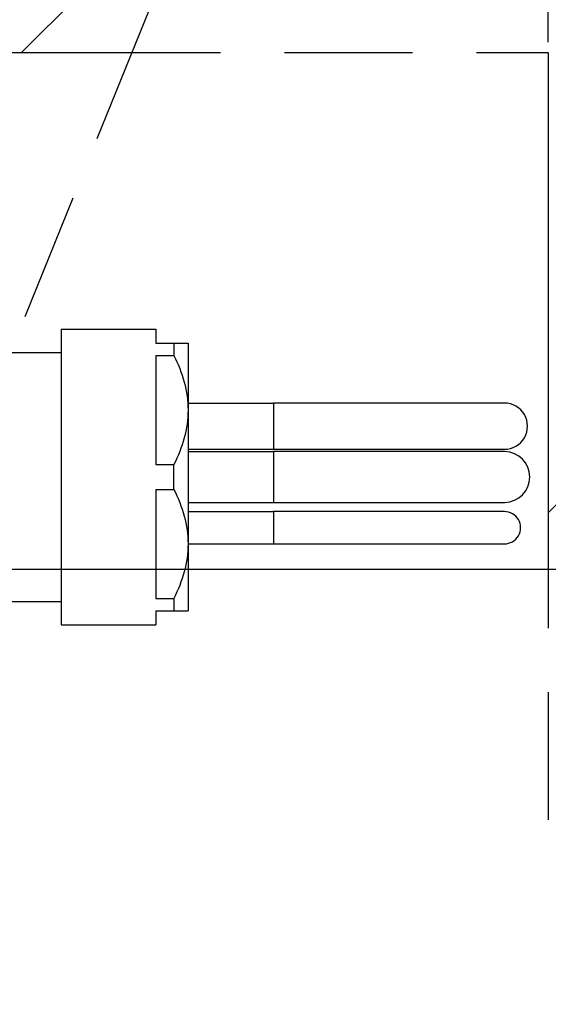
# Model space of a CAD drawing. Header units: millimetres. Extents: x 0 to 3360, y 0 to 2376.
# Tile 63 of 144: x 698 to 774, y 1768 to 1910. Entities that reach past the tile are written whole.
import ezdxf

# ---------------------------------------------------------------- set-up
doc = ezdxf.new("R2010")
doc.units = ezdxf.units.MM
doc.header["$LTSCALE"] = 184.8
doc.linetypes.add('CENTER', pattern=[0.6, 0.375, -0.075, 0.075, -0.075])
doc.linetypes.add('PHANTOM', pattern=[0.8, 0.45, -0.05, 0.1, -0.05, 0.1, -0.05])
doc.layers.get('0').update_dxf_attribs({"linetype": 'CONTINUOUS'})
for name, color, linetype in [('AXIS', 7, 'CONTINUOUS'), ('CRV', 7, 'CONTINUOUS'), ('DRIV_DIM', 7, 'CONTINUOUS')]:
    doc.layers.add(name, color=color, linetype=linetype)
doc.styles.get("Standard").update_dxf_attribs({"font": 'txt', "width": 0.8})
doc.dimstyles.new('DIMSTYLE_12', dxfattribs={"dimtxt": 19, "dimasz": 9, "dimexe": 2, "dimexo": 1.5, "dimgap": 9.5, "dimtad": 1, "dimdec": 3, "dimlfac": 1.5, "dimdsep": 46, "dimtxsty": 'STANDARD', "dimblk": 'OPEN', "dimblk1": 'OPEN', "dimblk2": 'OPEN', "dimcen": 0.09, "dimadec": 3, "dimazin": 2, "dimtp": 0.5, "dimtm": 0.5, "dimtfac": 1, "dimtdec": 3, "dimtofl": 0, "dimtmove": 0, "dimatfit": 3, "dimldrblk": 'OPEN', "dimfxl": 1, "dimtolj": 1, "dimarcsym": 0})
doc.dimstyles.new('DIMSTYLE_14', dxfattribs={"dimtxt": 19, "dimasz": 9, "dimexe": 2, "dimexo": 1.5, "dimgap": 4.75, "dimtad": 1, "dimdec": 3, "dimlfac": 1.5, "dimdsep": 46, "dimtxsty": 'STANDARD', "dimblk": 'OPEN', "dimblk1": 'OPEN', "dimblk2": 'OPEN', "dimcen": 0.09, "dimadec": 3, "dimazin": 2, "dimtp": 0.5, "dimtm": 0.5, "dimtfac": 1, "dimtdec": 3, "dimtofl": 0, "dimtmove": 0, "dimatfit": 3, "dimldrblk": 'OPEN', "dimfxl": 1, "dimtolj": 1, "dimarcsym": 0})
doc.dimstyles.new('DIMSTYLE_15', dxfattribs={"dimtxt": 19, "dimasz": 9, "dimexe": 2, "dimexo": 1.5, "dimgap": 4.75, "dimtad": 1, "dimdec": 3, "dimlfac": 1.5, "dimdsep": 46, "dimtxsty": 'STANDARD', "dimblk": 'OPEN', "dimblk1": 'OPEN', "dimblk2": 'OPEN', "dimcen": 0.09, "dimadec": 3, "dimazin": 2, "dimtp": 0.3, "dimtm": 0.3, "dimtfac": 1, "dimtdec": 3, "dimtofl": 0, "dimtmove": 0, "dimatfit": 3, "dimldrblk": 'OPEN', "dimfxl": 1, "dimtolj": 1, "dimarcsym": 0})

# ---------------------------------------------------------------- blocks, each defined once
blk = doc.blocks.new('*D39')
at = {"layer": 'DRIV_DIM', "color": 2, "linetype": 'CONTINUOUS'}
for p, q in [((205.72, 1830.8), (107.55, 1830.8)), ((881.98, 1572.72), (932.05, 1530.71))]:
    blk.add_line(p, q, dxfattribs=at)
for points in [[(112.64, 1821.83), (109.55, 1830.8), (106.64, 1821.77)], [(926.95, 1523.2), (930.52, 1531.99), (922.39, 1527.11)]]:
    blk.add_lwpolyline(points, dxfattribs=at)
for start, end in [(180, 250), (250, 320)]:
    blk.add_arc((574.42, 1830.8), 464.87, start, end, dxfattribs=at)
blk = doc.blocks.new('_OPEN')
at = {"color": 0, "linetype": 'BYBLOCK'}
for p, q in [((0, 0), (-1, 0.333)), ((-1, -0.333), (0, 0)), ((-1, 0), (0, 0))]:
    blk.add_line(p, q, dxfattribs=at)
blk = doc.blocks.new('*D40')
at = {"layer": 'DRIV_DIM', "color": 2, "linetype": 'CONTINUOUS'}
for p, q in [((881.98, 2088.88), (932.05, 2130.9)), ((112.64, 1830.8), (107.55, 1830.8))]:
    blk.add_line(p, q, dxfattribs=at)
for points in [[(922.39, 2134.5), (930.52, 2129.61), (926.95, 2138.4)], [(106.64, 1839.83), (109.55, 1830.8), (112.64, 1839.77)]]:
    blk.add_lwpolyline(points, dxfattribs=at)
for start, end in [(40, 110), (110, 180)]:
    blk.add_arc((574.42, 1830.8), 464.87, start, end, dxfattribs=at)
blk = doc.blocks.new('*D41')
at = {"layer": 'DRIV_DIM', "color": 2, "linetype": 'CONTINUOUS'}
for p, q in [((881.98, 2088.88), (932.05, 2130.9)), ((671.15, 1798.7), (646.67, 1738.09))]:
    blk.add_line(p, q, dxfattribs=at)
for points in [[(938.51, 2124.5), (930.52, 2129.61), (933.85, 2120.73)], [(656.89, 1739.53), (647.41, 1739.95), (654.75, 1733.93)]]:
    blk.add_lwpolyline(points, dxfattribs=at)
for start, end in [(324, 40), (248, 324)]:
    blk.add_arc((740.39, 1970.07), 248.2, start, end, dxfattribs=at)
blk = doc.blocks.new('*D45')
at = {"layer": 'DRIV_DIM', "color": 2, "linetype": 'CONTINUOUS'}
for p, q in [((574.42, 1832.3), (574.42, 2080.51)), ((774.42, 1906.97), (774.42, 2080.51)), ((574.42, 2078.51), (674.42, 2078.51)), ((774.42, 2078.51), (674.42, 2078.51))]:
    blk.add_line(p, q, dxfattribs=at)
at = {"layer": 'DRIV_DIM', "color": 2, "linetype": 'CONTINUOUS', "xscale": 9, "yscale": 9, "zscale": 9, "rotation": 180}
blk.add_blockref('_OPEN', (574.42, 2078.51), dxfattribs=at)
at = {"layer": 'DRIV_DIM', "color": 2, "linetype": 'CONTINUOUS', "xscale": 9, "yscale": 9, "zscale": 9}
blk.add_blockref('_OPEN', (774.42, 2078.51), dxfattribs=at)
blk = doc.blocks.new('*D46')
at = {"layer": 'DRIV_DIM', "color": 2, "linetype": 'CONTINUOUS'}
for p, q in [((775.92, 1905.47), (936.21, 1905.47)), ((934.21, 1905.47), (934.21, 1868.14)), ((934.21, 1830.8), (934.21, 1868.14)), ((746.79, 1830.8), (936.21, 1830.8))]:
    blk.add_line(p, q, dxfattribs=at)
at = {"layer": 'DRIV_DIM', "color": 2, "linetype": 'CONTINUOUS', "xscale": 9, "yscale": 9, "zscale": 9}
for p, rotation in [((934.21, 1905.47), 90), ((934.21, 1830.8), 270)]:
    blk.add_blockref('_OPEN', p, dxfattribs=dict(at, rotation=rotation))

msp = doc.modelspace()

# ---------------------------------------------------------------- linework, layer by layer
at = {"color": 7, "linetype": 'CONTINUOUS'}
for p, q in [((704.08179, 1865.50258), (717.74846, 1865.50258)), ((717.74846, 1865.50258), (717.74846, 1863.46924)), ((717.74846, 1861.68087), (717.74846, 1845.92428)), ((722.41513, 1854.80258), (734.74846, 1854.80258)), ((722.41513, 1848.13591), (744.07797, 1848.13566)), ((722.41513, 1847.80258), (734.74846, 1847.80258)), ((743.27607, 1847.80312), (734.74846, 1847.80258)), ((737.47426, 1847.80219), (734.74846, 1847.80258)), ((747.05236, 1847.80265), (743.27607, 1847.80312)), ((766.44464, 1848.13518), (767.34911, 1848.1362)), ((767.34911, 1848.1362), (768.07793, 1848.13591)), ((768.13369, 1847.80221), (767.87118, 1847.8034)), ((717.74846, 1842.34754), (717.74846, 1826.59095)), ((722.41513, 1840.46924), (734.74846, 1840.46924)), ((722.41513, 1839.13591), (734.74846, 1839.13591)), ((734.74846, 1840.46924), (743.27607, 1840.4687)), ((743.27607, 1840.4687), (747.05236, 1840.46917)), ((746.17961, 1840.46927), (749.04601, 1840.46894)), ((759.36745, 1839.13597), (747.40783, 1839.13602)), ((749.04601, 1840.46894), (753.18109, 1840.46901)), ((751.85565, 1840.46913), (754.58617, 1840.46888)), ((754.58617, 1840.46888), (759.52272, 1840.46915)), ((767.87118, 1840.46842), (768.13369, 1840.46961)), ((722.41513, 1834.46924), (734.74846, 1834.46924)), ((759.36746, 1834.46919), (766.44266, 1834.46873)), ((766.44266, 1834.46873), (767.3475, 1834.46945)), ((767.3475, 1834.46945), (768.0799, 1834.46924)), ((717.74846, 1824.80258), (717.74846, 1822.76924)), ((704.08179, 1822.76924), (717.74846, 1822.76924))]:
    msp.add_line(p, q, dxfattribs=at)
at = {"color": 9, "linetype": 'CONTINUOUS'}
for p, q in [((734.74846, 1854.80258), (734.74846, 1848.13591)), ((734.74846, 1847.80258), (734.74846, 1840.46924)), ((734.74846, 1839.13591), (734.74846, 1834.46924))]:
    msp.add_line(p, q, dxfattribs=at)
at = {"color": 7, "linetype": 'CONTINUOUS'}
for points in [[(759.37273, 1854.80266), (753.82295, 1854.8028), (750.69021, 1854.80261), (747.41495, 1854.80273), (744.07797, 1854.80283), (740.76852, 1854.80269), (737.59098, 1854.80276), (734.74846, 1854.80258)], [(763.60502, 1854.80272), (761.6667, 1854.80274), (759.37273, 1854.80266)], [(768.07793, 1854.80257), (767.34911, 1854.80228), (766.44464, 1854.8033), (763.60502, 1854.80272)], [(744.07797, 1848.13566), (753.82295, 1848.13569), (756.73945, 1848.13588), (759.37273, 1848.13583), (761.6667, 1848.13574), (763.60502, 1848.13577), (766.44464, 1848.13518)], [(753.18109, 1847.80281), (749.04601, 1847.80288), (746.17961, 1847.80255)], [(759.52271, 1847.80267), (754.58617, 1847.80294), (751.85565, 1847.80269)], [(765.91858, 1847.80288), (762.08603, 1847.80272), (759.72974, 1847.80267), (757.21745, 1847.80259)], [(764.40753, 1847.80267), (763.29851, 1847.80334), (761.64321, 1847.80347), (759.84495, 1847.80268)], [(767.87118, 1847.8034), (767.15785, 1847.8026), (765.91858, 1847.80288)], [(734.74846, 1840.46924), (737.47426, 1840.46963), (740.36019, 1840.46922)], [(747.40783, 1839.13602), (744.07301, 1839.13608), (740.76606, 1839.13599), (737.5904, 1839.13604), (734.74846, 1839.13591)], [(757.21745, 1840.46923), (765.91858, 1840.46894), (767.15785, 1840.46921), (767.87118, 1840.46842)], [(766.44266, 1839.13642), (761.66337, 1839.13603), (759.36745, 1839.13597)], [(759.84496, 1840.46914), (761.64322, 1840.46835), (763.29852, 1840.46848), (764.40754, 1840.46915)], [(768.0799, 1839.13591), (767.3475, 1839.13571), (766.44266, 1839.13642)], [(734.74846, 1834.46924), (737.59041, 1834.46911), (740.76606, 1834.46917), (744.07302, 1834.46907), (747.40784, 1834.46914), (750.68173, 1834.46922), (753.81448, 1834.46909), (756.73238, 1834.46922), (759.36746, 1834.46919)]]:
    msp.add_lwpolyline(points, dxfattribs=at)
for centre, radius, start, end in [((768.08179, 1851.46924), 3.33333, 269.9336692, 90.0663308), ((768.08179, 1844.13591), 3.66667, 270.8110366, 89.1889634), ((768.08179, 1836.80258), 2.33333, 269.9535735, 90.0464265)]:
    msp.add_arc(centre, radius, start, end, dxfattribs=at)
at = {"layer": 'AXIS', "color": 7, "linetype": 'CONTINUOUS'}
for p, q in [((704.08179, 1865.50258), (704.08179, 1822.76924)), ((717.74846, 1863.46924), (722.41513, 1863.46924)), ((720.38179, 1863.46924), (720.38179, 1861.68087)), ((722.41513, 1863.46924), (722.41513, 1824.80258)), ((696.74846, 1862.13591), (704.08179, 1862.13591)), ((717.74846, 1861.68087), (720.38179, 1861.68087)), ((717.74846, 1845.92428), (720.38179, 1845.92428)), ((720.38179, 1842.34754), (720.38179, 1845.92428)), ((717.74846, 1842.34754), (720.38179, 1842.34754)), ((717.74846, 1826.59095), (720.38179, 1826.59095)), ((720.38179, 1826.59095), (720.38179, 1824.80258)), ((696.74846, 1826.13591), (704.08179, 1826.13591)), ((717.74846, 1824.80258), (722.41513, 1824.80258))]:
    msp.add_line(p, q, dxfattribs=at)
at = {"layer": 'AXIS', "color": 7, "linetype": 'CENTER'}
msp.add_line((681.53554, 1830.80258), (911.17691, 1830.80258), dxfattribs=at)
at = {"layer": 'AXIS', "color": 7, "linetype": 'CONTINUOUS'}
for points, knots in [([(720.38179, 1861.68087), (720.98861, 1860.44656), (722.01484, 1857.89739), (722.41513, 1855.15755), (722.41513, 1853.80258)], [0, 0, 0, 0, 0.503741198, 1, 1, 1, 1]), ([(722.41513, 1853.80258), (722.41513, 1852.4476), (722.01484, 1849.70777), (720.98861, 1847.15859), (720.38179, 1845.92428)], [0, 0, 0, 0, 0.496258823, 1, 1, 1, 1]), ([(720.38179, 1842.34754), (720.98861, 1841.11323), (722.01484, 1838.56405), (722.41513, 1835.82422), (722.41513, 1834.46924)], [0, 0, 0, 0, 0.503741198, 1, 1, 1, 1]), ([(722.41513, 1834.46924), (722.41513, 1833.11427), (722.01484, 1830.37443), (720.98861, 1827.82526), (720.38179, 1826.59095)], [0, 0, 0, 0, 0.496258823, 1, 1, 1, 1])]:
    msp.add_open_spline(points, degree=3, knots=knots, dxfattribs=at)
at = {"layer": 'CRV', "color": 2, "linetype": 'CONTINUOUS'}
for p, q in [((698.38453, 1905.46924), (880.8329, 2087.91762)), ((774.41513, 1838.94712), (922.90101, 1987.433))]:
    msp.add_line(p, q, dxfattribs=at)
at = {"layer": 'CRV', "color": 2, "linetype": 'PHANTOM'}
for p, q in [((740.39142, 1970.07323), (696.78192, 1862.13591)), ((643.95425, 1905.46924), (774.41513, 1905.46924)), ((774.41513, 1905.46924), (774.41513, 1789.92468))]:
    msp.add_line(p, q, dxfattribs=at)
for start, end in [(40, 172.9052597), (187.0947403, 320)]:
    msp.add_arc((574.41513, 1830.80258), 400, start, end, dxfattribs=at)

# ---------------------------------------------------------------- dimensions: what is measured, and where the dimension line sits
at = {"layer": 'DRIV_DIM', "color": 2, "linetype": 'CONTINUOUS'}
for base, line1, line2, text, picture, middle in [((415.42188, 2267.63294), ((877.27183, 2084.92952), (880.8329, 2087.91762)), ((118.78704, 1830.80258), (114.13839, 1830.80258)), '1st-axis\\Pmove envelope\\P<>', '*D40', (366.79348, 2246.7267)), ((941.18823, 1824.18581), ((672.64332, 1802.39078), (671.71355, 1800.08952)), ((878.93159, 2086.32223), (880.8329, 2087.91762)), '<>\\P2nd-axis\\Pmove envelope', '*D41', (924.80849, 1803.96229)), ((415.42188, 1393.97221), ((211.86763, 1830.80258), (207.21897, 1830.80258)), ((877.27183, 1576.67563), (880.8329, 1573.68753)), '<>\\P1st-axis\\Pmove envelope', '*D39', (389.94827, 1404.10409))]:
    dim = msp.add_angular_dim_2l(base=base, line1=line1, line2=line2, text=text, dimstyle='DIMSTYLE_12', override={"dimtad": 2}, dxfattribs=at)
    dim.commit()
    dim.dimension.update_dxf_attribs({"geometry": picture, "text_midpoint": middle, "dimtype": 162})
dim = msp.add_linear_dim(base=(774.41513, 2078.50962), p1=(574.41513, 1830.80258), p2=(774.41513, 1905.46924), dimstyle='DIMSTYLE_14', dxfattribs=at)
dim.commit()
dim.dimension.update_dxf_attribs({"geometry": '*D45', "text_midpoint": (651.61513, 2078.50962), "dimtype": 160})
dim = msp.add_linear_dim(base=(934.20946, 1905.46924), p1=(745.29411, 1830.80258), p2=(774.41513, 1905.46924), angle=90, dimstyle='DIMSTYLE_15', dxfattribs=at)
dim.commit()
dim.dimension.update_dxf_attribs({"geometry": '*D46', "text_midpoint": (934.20946, 1845.33591), "dimtype": 160})

doc.saveas('drawing.dxf')
